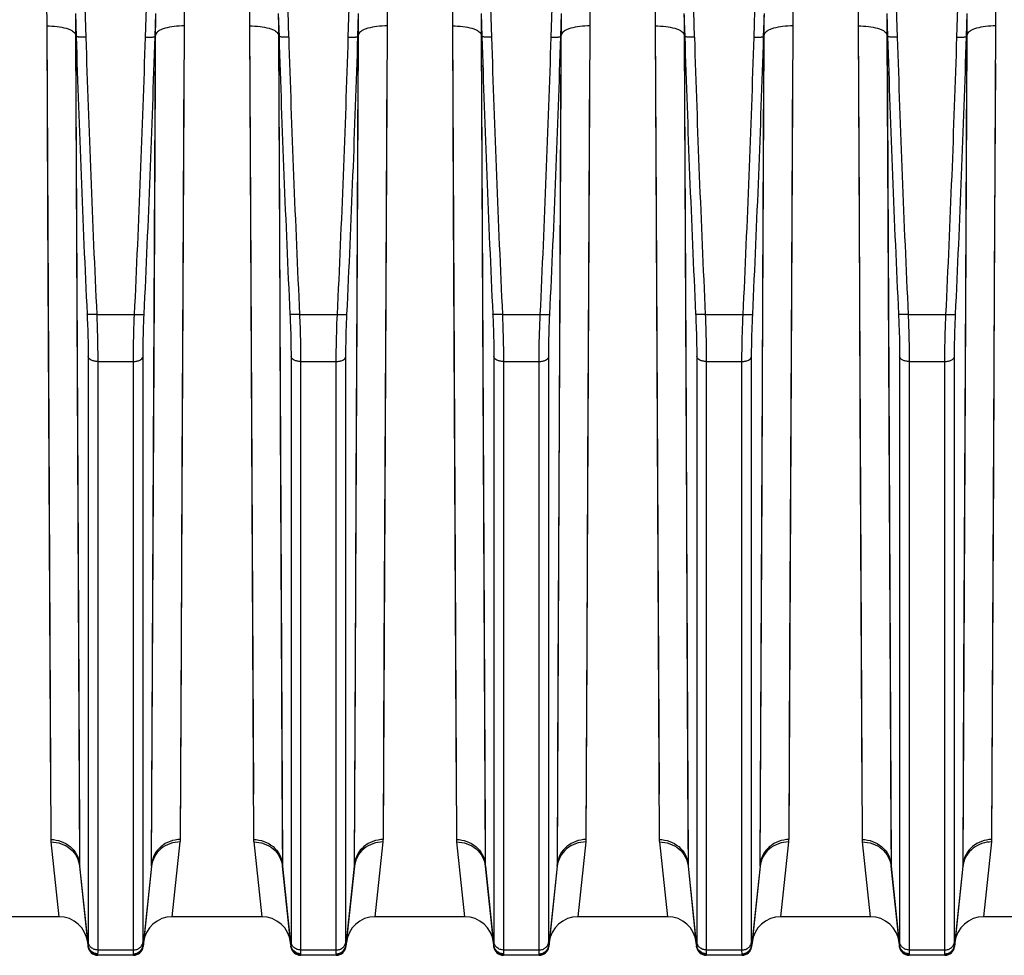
# Model space of a CAD drawing. Extents: x -1709 to 1181, y 8 to 1580.
# Tile 21 of 69: x -936 to -834, y 669 to 766. Entities that reach past the tile are written whole.
import ezdxf

# ---------------------------------------------------------------- set-up
doc = ezdxf.new("R2010")
doc.units = 0
doc.header["$LTSCALE"] = 65.395
doc.layers.get('0').update_dxf_attribs({"linetype": 'CONTINUOUS'})

msp = doc.modelspace()

# ---------------------------------------------------------------- linework, layer by layer
at = {"color": 9, "linetype": 'CONTINUOUS'}
for p, q in [((-929.4, 786.4), (-928.72, 764.26)), ((-922.54, 764.26), (-921.86, 786.4)), ((-908.4, 786.4), (-907.72, 764.26)), ((-901.54, 764.26), (-900.86, 786.4)), ((-887.4, 786.4), (-886.72, 764.26)), ((-880.54, 764.26), (-879.86, 786.4)), ((-866.4, 786.4), (-865.72, 764.26)), ((-859.54, 764.26), (-858.86, 786.4)), ((-845.4, 786.4), (-844.72, 764.26)), ((-838.54, 764.26), (-837.86, 786.4)), ((-932.76, 765.41), (-932.67, 746.65)), ((-932.76, 765.41), (-932.35, 681.15)), ((-929.78, 764.53), (-929.68, 745.4)), ((-921.51, 760.55), (-921.49, 764.53)), ((-918.91, 681.15), (-918.5, 765.41)), ((-911.76, 765.41), (-911.67, 746.65)), ((-911.76, 765.41), (-911.35, 681.15)), ((-908.78, 764.53), (-908.68, 745.4)), ((-900.51, 760.55), (-900.49, 764.53)), ((-897.91, 681.15), (-897.5, 765.41)), ((-890.76, 765.41), (-890.67, 746.65)), ((-890.76, 765.41), (-890.35, 681.15)), ((-887.78, 764.53), (-887.68, 745.4)), ((-879.51, 760.55), (-879.49, 764.53)), ((-876.91, 681.15), (-876.5, 765.41)), ((-869.76, 765.41), (-869.67, 746.65)), ((-869.76, 765.41), (-869.35, 681.15)), ((-866.78, 764.53), (-866.68, 745.4)), ((-858.51, 760.55), (-858.49, 764.53)), ((-855.91, 681.15), (-855.5, 765.41)), ((-848.76, 765.41), (-848.67, 746.65)), ((-848.76, 765.41), (-848.35, 681.15)), ((-845.78, 764.53), (-845.68, 745.4)), ((-837.51, 760.55), (-837.49, 764.53)), ((-834.91, 681.15), (-834.5, 765.41)), ((-929.77, 764.29), (-929.36, 678.6)), ((-921.9, 678.6), (-921.49, 764.29)), ((-908.77, 764.29), (-908.36, 678.6)), ((-900.9, 678.6), (-900.49, 764.29)), ((-887.77, 764.29), (-887.36, 678.6)), ((-879.9, 678.6), (-879.49, 764.29)), ((-866.77, 764.29), (-866.36, 678.6)), ((-858.9, 678.6), (-858.49, 764.29)), ((-845.77, 764.29), (-845.36, 678.6)), ((-837.9, 678.6), (-837.49, 764.29)), ((-918.63, 739.32), (-918.52, 761.51)), ((-897.63, 739.32), (-897.52, 761.51)), ((-876.63, 739.32), (-876.52, 761.51)), ((-855.63, 739.32), (-855.52, 761.51)), ((-834.63, 739.32), (-834.52, 761.51)), ((-921.62, 737.93), (-921.51, 760.55)), ((-900.62, 737.93), (-900.51, 760.55)), ((-879.62, 737.93), (-879.51, 760.55)), ((-858.62, 737.93), (-858.51, 760.55)), ((-837.62, 737.93), (-837.51, 760.55)), ((-932.67, 746.65), (-932.57, 726.1)), ((-911.67, 746.65), (-911.57, 726.1)), ((-890.67, 746.65), (-890.57, 726.1)), ((-869.67, 746.65), (-869.57, 726.1)), ((-848.67, 746.65), (-848.57, 726.1)), ((-929.68, 745.4), (-929.58, 724.45)), ((-908.68, 745.4), (-908.58, 724.45)), ((-887.68, 745.4), (-887.58, 724.45)), ((-866.68, 745.4), (-866.58, 724.45)), ((-845.68, 745.4), (-845.58, 724.45)), ((-918.73, 719.63), (-918.63, 739.32)), ((-897.73, 719.63), (-897.63, 739.32)), ((-876.73, 719.63), (-876.63, 739.32)), ((-855.73, 719.63), (-855.63, 739.32)), ((-834.73, 719.63), (-834.63, 739.32)), ((-921.71, 717.85), (-921.62, 737.93)), ((-900.71, 717.85), (-900.62, 737.93)), ((-879.71, 717.85), (-879.62, 737.93)), ((-858.71, 717.85), (-858.62, 737.93)), ((-837.71, 717.85), (-837.62, 737.93)), ((-927.59, 735.53), (-923.67, 735.53)), ((-906.59, 735.53), (-902.67, 735.53)), ((-885.59, 735.53), (-881.67, 735.53)), ((-864.59, 735.53), (-860.67, 735.53)), ((-843.59, 735.53), (-839.67, 735.53)), ((-928.47, 731.16), (-928.47, 670.57)), ((-922.79, 670.57), (-922.79, 731.16)), ((-907.47, 731.16), (-907.47, 670.57)), ((-901.79, 670.57), (-901.79, 731.16)), ((-886.47, 731.16), (-886.47, 670.57)), ((-880.79, 670.57), (-880.79, 731.16)), ((-865.47, 731.16), (-865.47, 670.57)), ((-859.79, 670.57), (-859.79, 731.16)), ((-844.47, 731.16), (-844.47, 670.57)), ((-838.79, 670.57), (-838.79, 731.16)), ((-927.48, 730.66), (-923.79, 730.66)), ((-927.48, 730.66), (-927.48, 669.71)), ((-923.79, 669.71), (-923.79, 730.66)), ((-906.48, 730.66), (-902.79, 730.66)), ((-906.48, 730.66), (-906.48, 669.71)), ((-902.79, 669.71), (-902.79, 730.66)), ((-885.48, 730.66), (-881.79, 730.66)), ((-885.48, 730.66), (-885.48, 669.71)), ((-881.79, 669.71), (-881.79, 730.66)), ((-864.48, 730.66), (-860.79, 730.66)), ((-864.48, 730.66), (-864.48, 669.71)), ((-860.79, 669.71), (-860.79, 730.66)), ((-843.48, 730.66), (-839.79, 730.66)), ((-843.48, 730.66), (-843.48, 669.71)), ((-839.79, 669.71), (-839.79, 730.66)), ((-932.57, 726.1), (-932.47, 705.56)), ((-911.57, 726.1), (-911.47, 705.56)), ((-890.57, 726.1), (-890.47, 705.56)), ((-869.57, 726.1), (-869.47, 705.56)), ((-848.57, 726.1), (-848.47, 705.56)), ((-929.58, 724.45), (-929.48, 703.5)), ((-908.58, 724.45), (-908.48, 703.5)), ((-887.58, 724.45), (-887.48, 703.5)), ((-866.58, 724.45), (-866.48, 703.5)), ((-845.58, 724.45), (-845.48, 703.5)), ((-918.82, 700.34), (-918.73, 719.63)), ((-897.82, 700.34), (-897.73, 719.63)), ((-876.82, 700.34), (-876.73, 719.63)), ((-855.82, 700.34), (-855.73, 719.63)), ((-834.82, 700.34), (-834.73, 719.63)), ((-921.81, 698.17), (-921.71, 717.85)), ((-900.81, 698.17), (-900.71, 717.85)), ((-879.81, 698.17), (-879.71, 717.85)), ((-858.81, 698.17), (-858.71, 717.85)), ((-837.81, 698.17), (-837.71, 717.85)), ((-932.47, 705.56), (-932.37, 685.85)), ((-911.47, 705.56), (-911.37, 685.85)), ((-890.47, 705.56), (-890.37, 685.85)), ((-869.47, 705.56), (-869.37, 685.85)), ((-848.47, 705.56), (-848.37, 685.85)), ((-918.91, 681.15), (-918.82, 700.34)), ((-897.91, 681.15), (-897.82, 700.34)), ((-876.91, 681.15), (-876.82, 700.34)), ((-855.91, 681.15), (-855.82, 700.34)), ((-834.91, 681.15), (-834.82, 700.34)), ((-921.9, 678.6), (-921.81, 698.17)), ((-900.9, 678.6), (-900.81, 698.17)), ((-879.9, 678.6), (-879.81, 698.17)), ((-858.9, 678.6), (-858.81, 698.17)), ((-837.9, 678.6), (-837.81, 698.17)), ((-932.33, 680.9), (-931.5, 673.16)), ((-919.76, 673.16), (-918.93, 680.9)), ((-911.33, 680.9), (-910.5, 673.16)), ((-898.76, 673.16), (-897.93, 680.9)), ((-890.33, 680.9), (-889.5, 673.16)), ((-877.76, 673.16), (-876.93, 680.9)), ((-869.33, 680.9), (-868.5, 673.16)), ((-856.76, 673.16), (-855.93, 680.9)), ((-848.33, 680.9), (-847.5, 673.16)), ((-835.76, 673.16), (-834.93, 680.9)), ((-929.34, 678.38), (-929.36, 678.6)), ((-928.48, 670.21), (-929.34, 678.38)), ((-921.92, 678.38), (-922.78, 670.21)), ((-921.9, 678.6), (-921.92, 678.38)), ((-908.34, 678.38), (-908.36, 678.6)), ((-907.48, 670.21), (-908.34, 678.38)), ((-900.92, 678.38), (-901.78, 670.21)), ((-900.9, 678.6), (-900.92, 678.38)), ((-887.34, 678.38), (-887.36, 678.6)), ((-886.48, 670.21), (-887.34, 678.38)), ((-879.92, 678.38), (-880.78, 670.21)), ((-879.9, 678.6), (-879.92, 678.38)), ((-866.34, 678.38), (-866.36, 678.6)), ((-865.48, 670.21), (-866.34, 678.38)), ((-858.92, 678.38), (-859.78, 670.21)), ((-858.9, 678.6), (-858.92, 678.38)), ((-845.34, 678.38), (-845.36, 678.6)), ((-844.48, 670.21), (-845.34, 678.38)), ((-837.92, 678.38), (-838.78, 670.21)), ((-837.9, 678.6), (-837.92, 678.38)), ((-923.79, 669.71), (-927.48, 669.71)), ((-902.79, 669.71), (-906.48, 669.71)), ((-881.79, 669.71), (-885.48, 669.71)), ((-860.79, 669.71), (-864.48, 669.71)), ((-839.79, 669.71), (-843.48, 669.71)), ((-927.49, 669.22), (-927.48, 669.16)), ((-923.78, 669.16), (-923.78, 669.22)), ((-906.49, 669.22), (-906.48, 669.16)), ((-902.78, 669.16), (-902.78, 669.22)), ((-885.49, 669.22), (-885.48, 669.16)), ((-881.78, 669.16), (-881.78, 669.22)), ((-864.49, 669.22), (-864.48, 669.16)), ((-860.78, 669.16), (-860.78, 669.22)), ((-843.49, 669.22), (-843.48, 669.16)), ((-839.78, 669.16), (-839.78, 669.22))]:
    msp.add_line(p, q, dxfattribs=at)
at = {"color": 2, "linetype": 'CONTINUOUS'}
for p, q in [((-929.79, 766.7), (-929.71, 764.29)), ((-921.55, 764.29), (-921.47, 766.7)), ((-908.79, 766.7), (-908.71, 764.29)), ((-900.55, 764.29), (-900.47, 766.7)), ((-887.79, 766.7), (-887.71, 764.29)), ((-879.55, 764.29), (-879.47, 766.7)), ((-866.79, 766.7), (-866.71, 764.29)), ((-858.55, 764.29), (-858.47, 766.7)), ((-845.79, 766.7), (-845.71, 764.29)), ((-837.55, 764.29), (-837.47, 766.7)), ((-929.78, 764.53), (-929.71, 764.29)), ((-921.49, 764.53), (-921.55, 764.29)), ((-908.78, 764.53), (-908.71, 764.29)), ((-900.49, 764.53), (-900.55, 764.29)), ((-887.78, 764.53), (-887.71, 764.29)), ((-879.49, 764.53), (-879.55, 764.29)), ((-866.78, 764.53), (-866.71, 764.29)), ((-858.49, 764.53), (-858.55, 764.29)), ((-845.78, 764.53), (-845.71, 764.29)), ((-837.49, 764.53), (-837.55, 764.29))]:
    msp.add_line(p, q, dxfattribs=at)
at = {"color": 6, "linetype": 'CONTINUOUS'}
for p, q in [((-929.35, 678.38), (-928.48, 670.06)), ((-921.91, 678.38), (-922.79, 670.06)), ((-908.35, 678.38), (-907.48, 670.06)), ((-900.91, 678.38), (-901.79, 670.06)), ((-887.35, 678.38), (-886.48, 670.06)), ((-879.91, 678.38), (-880.79, 670.06)), ((-866.35, 678.38), (-865.48, 670.06)), ((-858.91, 678.38), (-859.79, 670.06)), ((-845.35, 678.38), (-844.48, 670.06)), ((-837.91, 678.38), (-838.79, 670.06)), ((-931.5, 673.16), (-949.61, 673.16)), ((-910.5, 673.16), (-919.76, 673.16)), ((-889.5, 673.16), (-898.76, 673.16)), ((-868.5, 673.16), (-877.76, 673.16)), ((-847.5, 673.16), (-856.76, 673.16)), ((-826.5, 673.16), (-835.76, 673.16)), ((-923.78, 669.16), (-927.48, 669.16)), ((-902.78, 669.16), (-906.48, 669.16)), ((-881.78, 669.16), (-885.48, 669.16)), ((-860.78, 669.16), (-864.48, 669.16)), ((-839.78, 669.16), (-843.48, 669.16))]:
    msp.add_line(p, q, dxfattribs=at)
at = {"color": 9, "linetype": 'CONTINUOUS'}
for points in [[(-929.48, 703.5), (-929.38, 681.68), (-929.36, 678.6)], [(-908.48, 703.5), (-908.38, 681.68), (-908.36, 678.6)], [(-887.48, 703.5), (-887.38, 681.68), (-887.36, 678.6)], [(-866.48, 703.5), (-866.38, 681.68), (-866.36, 678.6)], [(-845.48, 703.5), (-845.38, 681.68), (-845.36, 678.6)]]:
    msp.add_lwpolyline(points, dxfattribs=at)
for centre, radius, start, end in [((837.75, 819.37), 1768.32, 181.78471, 182.71698), ((837.38, 819.32), 1766.95, 181.78583, 182.71831), ((-2688.64, 819.32), 1766.96, 357.28169, 358.21417), ((-2689.01, 819.37), 1768.32, 357.28302, 358.21529), ((858.75, 819.37), 1768.32, 181.78471, 182.71698), ((858.38, 819.32), 1766.95, 181.78583, 182.71831), ((-2667.64, 819.32), 1766.96, 357.28169, 358.21417), ((-2668.01, 819.37), 1768.32, 357.28302, 358.21529), ((879.75, 819.37), 1768.32, 181.78471, 182.71698), ((879.38, 819.32), 1766.95, 181.78583, 182.71831), ((-2646.64, 819.32), 1766.96, 357.28169, 358.21417), ((-2647.01, 819.37), 1768.32, 357.28302, 358.21529), ((900.75, 819.37), 1768.32, 181.78471, 182.71698), ((900.38, 819.32), 1766.95, 181.78583, 182.71831), ((-2625.64, 819.32), 1766.96, 357.28169, 358.21417), ((-2626.01, 819.37), 1768.32, 357.28302, 358.21529), ((921.75, 819.37), 1768.32, 181.78471, 182.71698), ((921.38, 819.32), 1766.95, 181.78583, 182.71831), ((-2604.64, 819.32), 1766.96, 357.28169, 358.21417), ((-2605.01, 819.37), 1768.32, 357.28302, 358.21529), ((-929.89, 681.16), 2.46, 180.2633, 186.1123), ((-921.38, 681.16), 2.46, 353.8877, 359.7367), ((-908.89, 681.16), 2.46, 180.2633, 186.1123), ((-900.38, 681.16), 2.46, 353.8877, 359.7367), ((-887.89, 681.16), 2.46, 180.2633, 186.1123), ((-879.38, 681.16), 2.46, 353.8877, 359.7367), ((-866.89, 681.16), 2.46, 180.2633, 186.1123), ((-858.38, 681.16), 2.46, 353.8877, 359.7367), ((-845.89, 681.16), 2.46, 180.2633, 186.1123), ((-927.09, 678.62), 2.27, 180.3001, 185.982), ((-924.17, 678.62), 2.27, 354.018, 359.6999), ((-906.09, 678.62), 2.27, 180.3001, 185.982), ((-903.17, 678.62), 2.27, 354.018, 359.6999), ((-885.09, 678.62), 2.27, 180.3001, 185.982), ((-882.17, 678.62), 2.27, 354.018, 359.6999), ((-864.09, 678.62), 2.27, 180.3001, 185.982), ((-861.17, 678.62), 2.27, 354.018, 359.6999), ((-843.09, 678.62), 2.27, 180.3001, 185.982), ((-881.79, 670.14), 1.01, 2.9819, 4.1564), ((-839.79, 670.14), 1.01, 2.9819, 4.1564)]:
    msp.add_arc(centre, radius, start, end, dxfattribs=at)
at = {"color": 2, "linetype": 'CONTINUOUS'}
for centre, radius, start, end in [((-837.38, 681.16), 2.46, 353.8877, 359.7367), ((-835.26, 678.1), 2.67, 169.0317, 173.9956), ((-840.17, 678.62), 2.27, 354.018, 359.6999), ((-923.75, 670.31), 0.97, 348.1576, 354.2677), ((-923.79, 670.14), 1.01, 2.9819, 4.1564), ((-906.52, 670.31), 0.97, 185.7323, 191.8424), ((-902.75, 670.31), 0.97, 348.1576, 354.2677), ((-902.79, 670.14), 1.01, 2.9819, 4.1564), ((-864.52, 670.31), 0.97, 185.7323, 191.8424), ((-860.75, 670.31), 0.97, 348.1576, 354.2677), ((-860.79, 670.14), 1.01, 2.9819, 4.1564), ((-923.77, 670.23), 1.01, 269.9343, 275.8993), ((-906.49, 670.23), 1.01, 264.1007, 270.0657), ((-902.77, 670.23), 1.01, 269.9343, 275.8993), ((-864.49, 670.23), 1.01, 264.1007, 270.0657), ((-860.77, 670.23), 1.01, 269.9343, 275.8993)]:
    msp.add_arc(centre, radius, start, end, dxfattribs=at)
at = {"color": 6, "linetype": 'CONTINUOUS'}
for centre, radius, start, end in [((-931.5, 670.16), 3, 6, 90), ((-919.76, 670.16), 3, 90, 174), ((-910.5, 670.16), 3, 6, 90), ((-898.76, 670.16), 3, 90, 174), ((-889.5, 670.16), 3, 6, 90), ((-877.76, 670.16), 3, 90, 174), ((-868.5, 670.16), 3, 6, 90), ((-856.76, 670.16), 3, 90, 174), ((-847.5, 670.16), 3, 6, 90), ((-835.76, 670.16), 3, 90, 174), ((-927.48, 670.16), 1, 186, 270), ((-923.78, 670.16), 1, 270, 354), ((-906.48, 670.16), 1, 186, 270), ((-902.78, 670.16), 1, 270, 354), ((-885.48, 670.16), 1, 186, 270), ((-881.78, 670.16), 1, 270, 354), ((-864.48, 670.16), 1, 186, 270), ((-860.78, 670.16), 1, 270, 354), ((-843.48, 670.16), 1, 186, 270), ((-839.78, 670.16), 1, 270, 354)]:
    msp.add_arc(centre, radius, start, end, dxfattribs=at)
at = {"color": 9, "linetype": 'CONTINUOUS'}
for points in [[(-932.77, 767.53), (-932.77, 766.83), (-932.76, 766.12), (-932.76, 765.41)], [(-918.5, 765.41), (-918.5, 766.12), (-918.49, 766.83), (-918.49, 767.53)], [(-911.77, 767.53), (-911.77, 766.83), (-911.76, 766.12), (-911.76, 765.41)], [(-897.5, 765.41), (-897.5, 766.12), (-897.49, 766.83), (-897.49, 767.53)], [(-890.77, 767.53), (-890.77, 766.83), (-890.76, 766.12), (-890.76, 765.41)], [(-876.5, 765.41), (-876.5, 766.12), (-876.49, 766.83), (-876.49, 767.53)], [(-869.77, 767.53), (-869.77, 766.83), (-869.76, 766.12), (-869.76, 765.41)], [(-855.5, 765.41), (-855.5, 766.12), (-855.49, 766.83), (-855.49, 767.53)], [(-848.77, 767.53), (-848.77, 766.83), (-848.76, 766.12), (-848.76, 765.41)], [(-834.5, 765.41), (-834.5, 766.12), (-834.49, 766.83), (-834.49, 767.53)]]:
    msp.add_open_spline(points, degree=3, dxfattribs=at)
at = {"color": 2, "linetype": 'CONTINUOUS'}
for points in [[(-929.79, 766.7), (-929.78, 765.97), (-929.78, 765.25), (-929.78, 764.53)], [(-921.49, 764.53), (-921.48, 765.25), (-921.48, 765.97), (-921.47, 766.7)], [(-908.79, 766.7), (-908.78, 765.97), (-908.78, 765.25), (-908.78, 764.53)], [(-900.49, 764.53), (-900.48, 765.25), (-900.48, 765.97), (-900.47, 766.7)], [(-887.79, 766.7), (-887.78, 765.97), (-887.78, 765.25), (-887.78, 764.53)], [(-879.49, 764.53), (-879.48, 765.25), (-879.48, 765.97), (-879.47, 766.7)], [(-866.79, 766.7), (-866.78, 765.97), (-866.78, 765.25), (-866.78, 764.53)], [(-858.49, 764.53), (-858.48, 765.25), (-858.48, 765.97), (-858.47, 766.7)], [(-845.79, 766.7), (-845.78, 765.97), (-845.78, 765.25), (-845.78, 764.53)], [(-837.49, 764.53), (-837.48, 765.25), (-837.48, 765.97), (-837.47, 766.7)]]:
    msp.add_open_spline(points, degree=3, dxfattribs=at)
at = {"color": 9, "linetype": 'CONTINUOUS'}
for points, knots in [([(-932.76, 765.41), (-932.4, 765.41), (-931.72, 765.37), (-930.92, 765.23), (-930.39, 765.04), (-930.04, 764.87), (-929.82, 764.67), (-929.78, 764.53)], [0, 0, 0, 0, 0.335254, 0.630898, 0.753679, 0.856112, 1, 1, 1, 1]), ([(-918.5, 765.41), (-918.86, 765.41), (-919.54, 765.37), (-920.34, 765.23), (-920.87, 765.04), (-921.22, 764.87), (-921.44, 764.67), (-921.49, 764.53)], [0, 0, 0, 0, 0.335254, 0.630898, 0.753679, 0.856112, 1, 1, 1, 1]), ([(-911.76, 765.41), (-911.4, 765.41), (-910.72, 765.37), (-909.92, 765.23), (-909.39, 765.04), (-909.04, 764.87), (-908.82, 764.67), (-908.78, 764.53)], [0, 0, 0, 0, 0.335254, 0.630898, 0.753679, 0.856112, 1, 1, 1, 1]), ([(-897.5, 765.41), (-897.86, 765.41), (-898.54, 765.37), (-899.34, 765.23), (-899.87, 765.04), (-900.22, 764.87), (-900.44, 764.67), (-900.49, 764.53)], [0, 0, 0, 0, 0.335254, 0.630898, 0.753679, 0.856112, 1, 1, 1, 1]), ([(-890.76, 765.41), (-890.4, 765.41), (-889.72, 765.37), (-888.92, 765.23), (-888.39, 765.04), (-888.04, 764.87), (-887.82, 764.67), (-887.78, 764.53)], [0, 0, 0, 0, 0.335254, 0.630898, 0.753679, 0.856112, 1, 1, 1, 1]), ([(-876.5, 765.41), (-876.86, 765.41), (-877.54, 765.37), (-878.34, 765.23), (-878.87, 765.04), (-879.22, 764.87), (-879.44, 764.67), (-879.49, 764.53)], [0, 0, 0, 0, 0.335254, 0.630898, 0.753679, 0.856112, 1, 1, 1, 1]), ([(-869.76, 765.41), (-869.4, 765.41), (-868.72, 765.37), (-867.92, 765.23), (-867.39, 765.04), (-867.04, 764.87), (-866.82, 764.67), (-866.78, 764.53)], [0, 0, 0, 0, 0.335254, 0.630898, 0.753679, 0.856112, 1, 1, 1, 1]), ([(-855.5, 765.41), (-855.86, 765.41), (-856.54, 765.37), (-857.34, 765.23), (-857.87, 765.04), (-858.22, 764.87), (-858.44, 764.67), (-858.49, 764.53)], [0, 0, 0, 0, 0.335254, 0.630898, 0.753679, 0.856112, 1, 1, 1, 1]), ([(-848.76, 765.41), (-848.4, 765.41), (-847.72, 765.37), (-846.92, 765.23), (-846.39, 765.04), (-846.04, 764.87), (-845.82, 764.67), (-845.78, 764.53)], [0, 0, 0, 0, 0.335254, 0.630898, 0.753679, 0.856112, 1, 1, 1, 1]), ([(-834.5, 765.41), (-834.86, 765.41), (-835.54, 765.37), (-836.34, 765.23), (-836.87, 765.04), (-837.22, 764.87), (-837.44, 764.67), (-837.49, 764.53)], [0, 0, 0, 0, 0.335254, 0.630898, 0.753679, 0.856112, 1, 1, 1, 1]), ([(-928.72, 764.26), (-928.84, 764.26), (-929.06, 764.25), (-929.33, 764.25), (-929.51, 764.26), (-929.6, 764.27), (-929.67, 764.28), (-929.7, 764.29), (-929.71, 764.29)], [0, 0, 0, 0, 0.361293, 0.673882, 0.798477, 0.896157, 0.963837, 1, 1, 1, 1]), ([(-922.54, 764.26), (-922.42, 764.26), (-922.2, 764.25), (-921.93, 764.25), (-921.76, 764.26), (-921.66, 764.27), (-921.59, 764.28), (-921.56, 764.29), (-921.55, 764.29)], [0, 0, 0, 0, 0.361293, 0.673882, 0.798477, 0.896157, 0.963837, 1, 1, 1, 1]), ([(-907.72, 764.26), (-907.84, 764.26), (-908.06, 764.25), (-908.33, 764.25), (-908.51, 764.26), (-908.6, 764.27), (-908.67, 764.28), (-908.7, 764.29), (-908.71, 764.29)], [0, 0, 0, 0, 0.361293, 0.673882, 0.798477, 0.896157, 0.963837, 1, 1, 1, 1]), ([(-901.54, 764.26), (-901.42, 764.26), (-901.2, 764.25), (-900.93, 764.25), (-900.76, 764.26), (-900.66, 764.27), (-900.59, 764.28), (-900.56, 764.29), (-900.55, 764.29)], [0, 0, 0, 0, 0.361293, 0.673882, 0.798477, 0.896157, 0.963837, 1, 1, 1, 1]), ([(-886.72, 764.26), (-886.84, 764.26), (-887.06, 764.25), (-887.33, 764.25), (-887.51, 764.26), (-887.6, 764.27), (-887.67, 764.28), (-887.7, 764.29), (-887.71, 764.29)], [0, 0, 0, 0, 0.361293, 0.673882, 0.798477, 0.896157, 0.963837, 1, 1, 1, 1]), ([(-880.54, 764.26), (-880.42, 764.26), (-880.2, 764.25), (-879.93, 764.25), (-879.76, 764.26), (-879.66, 764.27), (-879.59, 764.28), (-879.56, 764.29), (-879.55, 764.29)], [0, 0, 0, 0, 0.361293, 0.673882, 0.798477, 0.896157, 0.963837, 1, 1, 1, 1]), ([(-865.72, 764.26), (-865.84, 764.26), (-866.06, 764.25), (-866.33, 764.25), (-866.51, 764.26), (-866.6, 764.27), (-866.67, 764.28), (-866.7, 764.29), (-866.71, 764.29)], [0, 0, 0, 0, 0.361293, 0.673882, 0.798477, 0.896157, 0.963837, 1, 1, 1, 1]), ([(-859.54, 764.26), (-859.42, 764.26), (-859.2, 764.25), (-858.93, 764.25), (-858.76, 764.26), (-858.66, 764.27), (-858.59, 764.28), (-858.56, 764.29), (-858.55, 764.29)], [0, 0, 0, 0, 0.361293, 0.673882, 0.798477, 0.896157, 0.963837, 1, 1, 1, 1]), ([(-844.72, 764.26), (-844.84, 764.26), (-845.06, 764.25), (-845.33, 764.25), (-845.51, 764.26), (-845.6, 764.27), (-845.67, 764.28), (-845.7, 764.29), (-845.71, 764.29)], [0, 0, 0, 0, 0.361293, 0.673882, 0.798477, 0.896157, 0.963837, 1, 1, 1, 1]), ([(-838.54, 764.26), (-838.42, 764.26), (-838.2, 764.25), (-837.93, 764.25), (-837.76, 764.26), (-837.66, 764.27), (-837.59, 764.28), (-837.56, 764.29), (-837.55, 764.29)], [0, 0, 0, 0, 0.361293, 0.673882, 0.798477, 0.896157, 0.963837, 1, 1, 1, 1]), ([(-928.58, 735.54), (-928.57, 735.16), (-928.5, 733.69), (-928.47, 732.23), (-928.47, 731.16)], [0, 0, 0, 0, 0.264676, 1, 1, 1, 1]), ([(-927.59, 735.53), (-927.71, 735.52), (-927.88, 735.51), (-928.11, 735.51), (-928.26, 735.51), (-928.38, 735.51), (-928.47, 735.52), (-928.54, 735.53), (-928.57, 735.54), (-928.58, 735.54)], [0, 0, 0, 0, 0.362923, 0.528679, 0.676329, 0.800851, 0.898091, 0.964956, 1, 1, 1, 1]), ([(-927.59, 735.53), (-927.57, 735.1), (-927.51, 733.47), (-927.48, 731.85), (-927.48, 730.66)], [0, 0, 0, 0, 0.264673, 1, 1, 1, 1]), ([(-923.79, 730.66), (-923.79, 731.03), (-923.78, 732.65), (-923.73, 734.28), (-923.67, 735.53)], [0, 0, 0, 0, 0.231073, 1, 1, 1, 1]), ([(-923.67, 735.53), (-923.55, 735.52), (-923.38, 735.51), (-923.15, 735.51), (-923.01, 735.51), (-922.88, 735.51), (-922.79, 735.52), (-922.72, 735.53), (-922.69, 735.54), (-922.68, 735.54)], [0, 0, 0, 0, 0.362923, 0.528679, 0.676329, 0.800851, 0.898091, 0.964956, 1, 1, 1, 1]), ([(-922.79, 731.16), (-922.79, 731.49), (-922.78, 732.96), (-922.73, 734.42), (-922.68, 735.54)], [0, 0, 0, 0, 0.231077, 1, 1, 1, 1]), ([(-907.58, 735.54), (-907.57, 735.16), (-907.5, 733.69), (-907.47, 732.23), (-907.47, 731.16)], [0, 0, 0, 0, 0.264676, 1, 1, 1, 1]), ([(-906.59, 735.53), (-906.71, 735.52), (-906.88, 735.51), (-907.11, 735.51), (-907.26, 735.51), (-907.38, 735.51), (-907.47, 735.52), (-907.54, 735.53), (-907.57, 735.54), (-907.58, 735.54)], [0, 0, 0, 0, 0.362923, 0.528679, 0.676329, 0.800851, 0.898091, 0.964956, 1, 1, 1, 1]), ([(-906.59, 735.53), (-906.57, 735.1), (-906.51, 733.47), (-906.48, 731.85), (-906.48, 730.66)], [0, 0, 0, 0, 0.264673, 1, 1, 1, 1]), ([(-902.79, 730.66), (-902.79, 731.03), (-902.78, 732.65), (-902.73, 734.28), (-902.67, 735.53)], [0, 0, 0, 0, 0.231073, 1, 1, 1, 1]), ([(-902.67, 735.53), (-902.55, 735.52), (-902.38, 735.51), (-902.15, 735.51), (-902.01, 735.51), (-901.88, 735.51), (-901.79, 735.52), (-901.72, 735.53), (-901.69, 735.54), (-901.68, 735.54)], [0, 0, 0, 0, 0.362923, 0.528679, 0.676329, 0.800851, 0.898091, 0.964956, 1, 1, 1, 1]), ([(-901.79, 731.16), (-901.79, 731.49), (-901.78, 732.96), (-901.73, 734.42), (-901.68, 735.54)], [0, 0, 0, 0, 0.231077, 1, 1, 1, 1]), ([(-886.58, 735.54), (-886.57, 735.16), (-886.5, 733.69), (-886.47, 732.23), (-886.47, 731.16)], [0, 0, 0, 0, 0.264676, 1, 1, 1, 1]), ([(-885.59, 735.53), (-885.71, 735.52), (-885.88, 735.51), (-886.11, 735.51), (-886.26, 735.51), (-886.38, 735.51), (-886.47, 735.52), (-886.54, 735.53), (-886.57, 735.54), (-886.58, 735.54)], [0, 0, 0, 0, 0.362923, 0.528679, 0.676329, 0.800851, 0.898091, 0.964956, 1, 1, 1, 1]), ([(-885.59, 735.53), (-885.57, 735.1), (-885.51, 733.47), (-885.48, 731.85), (-885.48, 730.66)], [0, 0, 0, 0, 0.264673, 1, 1, 1, 1]), ([(-881.79, 730.66), (-881.79, 731.03), (-881.78, 732.65), (-881.73, 734.28), (-881.67, 735.53)], [0, 0, 0, 0, 0.231073, 1, 1, 1, 1]), ([(-881.67, 735.53), (-881.55, 735.52), (-881.38, 735.51), (-881.15, 735.51), (-881.01, 735.51), (-880.88, 735.51), (-880.79, 735.52), (-880.72, 735.53), (-880.69, 735.54), (-880.68, 735.54)], [0, 0, 0, 0, 0.362923, 0.528679, 0.676329, 0.800851, 0.898091, 0.964956, 1, 1, 1, 1]), ([(-880.79, 731.16), (-880.79, 731.49), (-880.78, 732.96), (-880.73, 734.42), (-880.68, 735.54)], [0, 0, 0, 0, 0.231077, 1, 1, 1, 1]), ([(-865.58, 735.54), (-865.57, 735.16), (-865.5, 733.69), (-865.47, 732.23), (-865.47, 731.16)], [0, 0, 0, 0, 0.264676, 1, 1, 1, 1]), ([(-864.59, 735.53), (-864.71, 735.52), (-864.88, 735.51), (-865.11, 735.51), (-865.26, 735.51), (-865.38, 735.51), (-865.47, 735.52), (-865.54, 735.53), (-865.57, 735.54), (-865.58, 735.54)], [0, 0, 0, 0, 0.362923, 0.528679, 0.676329, 0.800851, 0.898091, 0.964956, 1, 1, 1, 1]), ([(-864.59, 735.53), (-864.57, 735.1), (-864.51, 733.47), (-864.48, 731.85), (-864.48, 730.66)], [0, 0, 0, 0, 0.264673, 1, 1, 1, 1]), ([(-860.79, 730.66), (-860.79, 731.03), (-860.78, 732.65), (-860.73, 734.28), (-860.67, 735.53)], [0, 0, 0, 0, 0.231073, 1, 1, 1, 1]), ([(-860.67, 735.53), (-860.55, 735.52), (-860.38, 735.51), (-860.15, 735.51), (-860.01, 735.51), (-859.88, 735.51), (-859.79, 735.52), (-859.72, 735.53), (-859.69, 735.54), (-859.68, 735.54)], [0, 0, 0, 0, 0.362923, 0.528679, 0.676329, 0.800851, 0.898091, 0.964956, 1, 1, 1, 1]), ([(-859.79, 731.16), (-859.79, 731.49), (-859.78, 732.96), (-859.73, 734.42), (-859.68, 735.54)], [0, 0, 0, 0, 0.231077, 1, 1, 1, 1]), ([(-844.58, 735.54), (-844.57, 735.16), (-844.5, 733.69), (-844.47, 732.23), (-844.47, 731.16)], [0, 0, 0, 0, 0.264676, 1, 1, 1, 1]), ([(-843.59, 735.53), (-843.71, 735.52), (-843.88, 735.51), (-844.11, 735.51), (-844.26, 735.51), (-844.38, 735.51), (-844.47, 735.52), (-844.54, 735.53), (-844.57, 735.54), (-844.58, 735.54)], [0, 0, 0, 0, 0.362923, 0.528679, 0.676329, 0.800851, 0.898091, 0.964956, 1, 1, 1, 1]), ([(-843.59, 735.53), (-843.57, 735.1), (-843.51, 733.47), (-843.48, 731.85), (-843.48, 730.66)], [0, 0, 0, 0, 0.264673, 1, 1, 1, 1]), ([(-839.79, 730.66), (-839.79, 731.03), (-839.78, 732.65), (-839.73, 734.28), (-839.67, 735.53)], [0, 0, 0, 0, 0.231073, 1, 1, 1, 1]), ([(-839.67, 735.53), (-839.55, 735.52), (-839.38, 735.51), (-839.15, 735.51), (-839.01, 735.51), (-838.88, 735.51), (-838.79, 735.52), (-838.72, 735.53), (-838.69, 735.54), (-838.68, 735.54)], [0, 0, 0, 0, 0.362923, 0.528679, 0.676329, 0.800851, 0.898091, 0.964956, 1, 1, 1, 1]), ([(-838.79, 731.16), (-838.79, 731.49), (-838.78, 732.96), (-838.73, 734.42), (-838.68, 735.54)], [0, 0, 0, 0, 0.231077, 1, 1, 1, 1]), ([(-927.48, 730.66), (-927.6, 730.66), (-927.83, 730.68), (-928.2, 730.79), (-928.44, 731), (-928.47, 731.16)], [0, 0, 0, 0, 0.308154, 0.588801, 1, 1, 1, 1]), ([(-923.79, 730.66), (-923.67, 730.66), (-923.43, 730.68), (-923.07, 730.79), (-922.82, 731), (-922.79, 731.16)], [0, 0, 0, 0, 0.308154, 0.588801, 1, 1, 1, 1]), ([(-906.48, 730.66), (-906.6, 730.66), (-906.83, 730.68), (-907.2, 730.79), (-907.44, 731), (-907.47, 731.16)], [0, 0, 0, 0, 0.308154, 0.588801, 1, 1, 1, 1]), ([(-902.79, 730.66), (-902.67, 730.66), (-902.43, 730.68), (-902.07, 730.79), (-901.82, 731), (-901.79, 731.16)], [0, 0, 0, 0, 0.308154, 0.588801, 1, 1, 1, 1]), ([(-885.48, 730.66), (-885.6, 730.66), (-885.83, 730.68), (-886.2, 730.79), (-886.44, 731), (-886.47, 731.16)], [0, 0, 0, 0, 0.308154, 0.588801, 1, 1, 1, 1]), ([(-881.79, 730.66), (-881.67, 730.66), (-881.43, 730.68), (-881.07, 730.79), (-880.82, 731), (-880.79, 731.16)], [0, 0, 0, 0, 0.308154, 0.588801, 1, 1, 1, 1]), ([(-864.48, 730.66), (-864.6, 730.66), (-864.83, 730.68), (-865.2, 730.79), (-865.44, 731), (-865.47, 731.16)], [0, 0, 0, 0, 0.308154, 0.588801, 1, 1, 1, 1]), ([(-860.79, 730.66), (-860.67, 730.66), (-860.43, 730.68), (-860.07, 730.79), (-859.82, 731), (-859.79, 731.16)], [0, 0, 0, 0, 0.308154, 0.588801, 1, 1, 1, 1]), ([(-843.48, 730.66), (-843.6, 730.66), (-843.83, 730.68), (-844.2, 730.79), (-844.44, 731), (-844.47, 731.16)], [0, 0, 0, 0, 0.308154, 0.588801, 1, 1, 1, 1]), ([(-839.79, 730.66), (-839.67, 730.66), (-839.43, 730.68), (-839.07, 730.79), (-838.82, 731), (-838.79, 731.16)], [0, 0, 0, 0, 0.308154, 0.588801, 1, 1, 1, 1]), ([(-932.35, 681.15), (-931.98, 681.15), (-931.25, 681.02), (-930.3, 680.47), (-929.61, 679.64), (-929.4, 678.95), (-929.36, 678.6)], [0, 0, 0, 0, 0.256405, 0.509261, 0.756804, 1, 1, 1, 1]), ([(-932.33, 680.9), (-931.97, 680.9), (-931.24, 680.78), (-930.28, 680.24), (-929.6, 679.41), (-929.39, 678.72), (-929.35, 678.38)], [0, 0, 0, 0, 0.256633, 0.509114, 0.756357, 1, 1, 1, 1]), ([(-918.93, 680.9), (-919.29, 680.9), (-920.02, 680.78), (-920.98, 680.24), (-921.66, 679.41), (-921.88, 678.72), (-921.91, 678.38)], [0, 0, 0, 0, 0.256633, 0.509114, 0.756357, 1, 1, 1, 1]), ([(-918.91, 681.15), (-919.28, 681.15), (-920.01, 681.02), (-920.96, 680.47), (-921.65, 679.64), (-921.86, 678.95), (-921.9, 678.6)], [0, 0, 0, 0, 0.256405, 0.509261, 0.756804, 1, 1, 1, 1]), ([(-911.35, 681.15), (-910.98, 681.15), (-910.25, 681.02), (-909.3, 680.47), (-908.61, 679.64), (-908.4, 678.95), (-908.36, 678.6)], [0, 0, 0, 0, 0.256405, 0.509261, 0.756804, 1, 1, 1, 1]), ([(-911.33, 680.9), (-910.97, 680.9), (-910.24, 680.78), (-909.28, 680.24), (-908.6, 679.41), (-908.39, 678.72), (-908.35, 678.38)], [0, 0, 0, 0, 0.256633, 0.509114, 0.756357, 1, 1, 1, 1]), ([(-897.93, 680.9), (-898.29, 680.9), (-899.02, 680.78), (-899.98, 680.24), (-900.66, 679.41), (-900.88, 678.72), (-900.91, 678.38)], [0, 0, 0, 0, 0.256633, 0.509114, 0.756357, 1, 1, 1, 1]), ([(-897.91, 681.15), (-898.28, 681.15), (-899.01, 681.02), (-899.96, 680.47), (-900.65, 679.64), (-900.86, 678.95), (-900.9, 678.6)], [0, 0, 0, 0, 0.256405, 0.509261, 0.756804, 1, 1, 1, 1]), ([(-890.35, 681.15), (-889.98, 681.15), (-889.25, 681.02), (-888.3, 680.47), (-887.61, 679.64), (-887.4, 678.95), (-887.36, 678.6)], [0, 0, 0, 0, 0.256405, 0.509261, 0.756804, 1, 1, 1, 1]), ([(-890.33, 680.9), (-889.97, 680.9), (-889.24, 680.78), (-888.28, 680.24), (-887.6, 679.41), (-887.39, 678.72), (-887.35, 678.38)], [0, 0, 0, 0, 0.256633, 0.509114, 0.756357, 1, 1, 1, 1]), ([(-876.93, 680.9), (-877.29, 680.9), (-878.02, 680.78), (-878.98, 680.24), (-879.66, 679.41), (-879.88, 678.72), (-879.91, 678.38)], [0, 0, 0, 0, 0.256633, 0.509114, 0.756357, 1, 1, 1, 1]), ([(-876.91, 681.15), (-877.28, 681.15), (-878.01, 681.02), (-878.96, 680.47), (-879.65, 679.64), (-879.86, 678.95), (-879.9, 678.6)], [0, 0, 0, 0, 0.256405, 0.509261, 0.756804, 1, 1, 1, 1]), ([(-869.35, 681.15), (-868.98, 681.15), (-868.25, 681.02), (-867.3, 680.47), (-866.61, 679.64), (-866.4, 678.95), (-866.36, 678.6)], [0, 0, 0, 0, 0.256405, 0.509261, 0.756804, 1, 1, 1, 1]), ([(-869.33, 680.9), (-868.97, 680.9), (-868.24, 680.78), (-867.28, 680.24), (-866.6, 679.41), (-866.39, 678.72), (-866.35, 678.38)], [0, 0, 0, 0, 0.256633, 0.509114, 0.756357, 1, 1, 1, 1]), ([(-855.93, 680.9), (-856.29, 680.9), (-857.02, 680.78), (-857.98, 680.24), (-858.66, 679.41), (-858.88, 678.72), (-858.91, 678.38)], [0, 0, 0, 0, 0.256633, 0.509114, 0.756357, 1, 1, 1, 1]), ([(-855.91, 681.15), (-856.28, 681.15), (-857.01, 681.02), (-857.96, 680.47), (-858.65, 679.64), (-858.86, 678.95), (-858.9, 678.6)], [0, 0, 0, 0, 0.256405, 0.509261, 0.756804, 1, 1, 1, 1]), ([(-848.35, 681.15), (-847.98, 681.15), (-847.25, 681.02), (-846.3, 680.47), (-845.61, 679.64), (-845.4, 678.95), (-845.36, 678.6)], [0, 0, 0, 0, 0.256405, 0.509261, 0.756804, 1, 1, 1, 1]), ([(-848.33, 680.9), (-847.97, 680.9), (-847.24, 680.78), (-846.28, 680.24), (-845.6, 679.41), (-845.39, 678.72), (-845.35, 678.38)], [0, 0, 0, 0, 0.256633, 0.509114, 0.756357, 1, 1, 1, 1]), ([(-928.47, 670.57), (-928.47, 670.53), (-928.47, 670.41), (-928.47, 670.3), (-928.48, 670.21)], [0, 0, 0, 0, 0.303806, 1, 1, 1, 1]), ([(-928.48, 670.21), (-928.48, 670.2), (-928.48, 670.17), (-928.48, 670.13), (-928.48, 670.11)], [0, 0, 0, 0, 0.291453, 1, 1, 1, 1]), ([(-927.49, 669.32), (-927.61, 669.33), (-927.85, 669.37), (-928.17, 669.56), (-928.4, 669.86), (-928.47, 670.09), (-928.48, 670.21)], [0, 0, 0, 0, 0.251684, 0.502535, 0.751931, 1, 1, 1, 1]), ([(-927.49, 669.22), (-927.61, 669.22), (-927.85, 669.26), (-928.17, 669.46), (-928.4, 669.75), (-928.47, 669.99), (-928.48, 670.11)], [0, 0, 0, 0, 0.250707, 0.500957, 0.750658, 1, 1, 1, 1]), ([(-927.48, 669.71), (-927.6, 669.71), (-927.84, 669.76), (-928.16, 669.94), (-928.39, 670.22), (-928.46, 670.45), (-928.47, 670.57)], [0, 0, 0, 0, 0.256118, 0.508855, 0.756513, 1, 1, 1, 1]), ([(-927.48, 669.71), (-927.48, 669.67), (-927.48, 669.55), (-927.48, 669.42), (-927.49, 669.32)], [0, 0, 0, 0, 0.303874, 1, 1, 1, 1]), ([(-923.79, 669.71), (-923.66, 669.71), (-923.42, 669.76), (-923.1, 669.94), (-922.87, 670.22), (-922.8, 670.45), (-922.79, 670.57)], [0, 0, 0, 0, 0.256118, 0.508855, 0.756513, 1, 1, 1, 1]), ([(-923.78, 669.32), (-923.78, 669.35), (-923.79, 669.48), (-923.79, 669.61), (-923.79, 669.71)], [0, 0, 0, 0, 0.195855, 1, 1, 1, 1]), ([(-922.78, 670.21), (-922.78, 670.24), (-922.79, 670.35), (-922.79, 670.47), (-922.79, 670.57)], [0, 0, 0, 0, 0.195948, 1, 1, 1, 1]), ([(-907.47, 670.57), (-907.47, 670.53), (-907.47, 670.41), (-907.47, 670.3), (-907.48, 670.21)], [0, 0, 0, 0, 0.303806, 1, 1, 1, 1]), ([(-906.48, 669.71), (-906.6, 669.71), (-906.84, 669.76), (-907.16, 669.94), (-907.39, 670.22), (-907.46, 670.45), (-907.47, 670.57)], [0, 0, 0, 0, 0.256118, 0.508855, 0.756513, 1, 1, 1, 1]), ([(-906.48, 669.71), (-906.48, 669.67), (-906.48, 669.55), (-906.48, 669.42), (-906.49, 669.32)], [0, 0, 0, 0, 0.303874, 1, 1, 1, 1]), ([(-902.79, 669.71), (-902.66, 669.71), (-902.42, 669.76), (-902.1, 669.94), (-901.87, 670.22), (-901.8, 670.45), (-901.79, 670.57)], [0, 0, 0, 0, 0.256118, 0.508855, 0.756513, 1, 1, 1, 1]), ([(-902.78, 669.32), (-902.78, 669.35), (-902.79, 669.48), (-902.79, 669.61), (-902.79, 669.71)], [0, 0, 0, 0, 0.195855, 1, 1, 1, 1]), ([(-901.78, 670.21), (-901.78, 670.24), (-901.79, 670.35), (-901.79, 670.47), (-901.79, 670.57)], [0, 0, 0, 0, 0.195948, 1, 1, 1, 1]), ([(-886.47, 670.57), (-886.47, 670.53), (-886.47, 670.41), (-886.47, 670.3), (-886.48, 670.21)], [0, 0, 0, 0, 0.303806, 1, 1, 1, 1]), ([(-886.48, 670.21), (-886.48, 670.2), (-886.48, 670.17), (-886.48, 670.13), (-886.48, 670.11)], [0, 0, 0, 0, 0.291453, 1, 1, 1, 1]), ([(-885.49, 669.32), (-885.61, 669.33), (-885.85, 669.37), (-886.17, 669.56), (-886.4, 669.86), (-886.47, 670.09), (-886.48, 670.21)], [0, 0, 0, 0, 0.251684, 0.502535, 0.751931, 1, 1, 1, 1]), ([(-885.49, 669.22), (-885.61, 669.22), (-885.85, 669.26), (-886.17, 669.46), (-886.4, 669.75), (-886.47, 669.99), (-886.48, 670.11)], [0, 0, 0, 0, 0.250707, 0.500957, 0.750658, 1, 1, 1, 1]), ([(-885.48, 669.71), (-885.6, 669.71), (-885.84, 669.76), (-886.16, 669.94), (-886.39, 670.22), (-886.46, 670.45), (-886.47, 670.57)], [0, 0, 0, 0, 0.256118, 0.508855, 0.756513, 1, 1, 1, 1]), ([(-885.48, 669.71), (-885.48, 669.67), (-885.48, 669.55), (-885.48, 669.42), (-885.49, 669.32)], [0, 0, 0, 0, 0.303874, 1, 1, 1, 1]), ([(-881.79, 669.71), (-881.66, 669.71), (-881.42, 669.76), (-881.1, 669.94), (-880.87, 670.22), (-880.8, 670.45), (-880.79, 670.57)], [0, 0, 0, 0, 0.256118, 0.508855, 0.756513, 1, 1, 1, 1]), ([(-881.78, 669.32), (-881.78, 669.35), (-881.79, 669.48), (-881.79, 669.61), (-881.79, 669.71)], [0, 0, 0, 0, 0.195855, 1, 1, 1, 1]), ([(-881.78, 669.32), (-881.65, 669.33), (-881.41, 669.37), (-881.09, 669.56), (-880.86, 669.86), (-880.79, 670.09), (-880.78, 670.21)], [0, 0, 0, 0, 0.251684, 0.502535, 0.751931, 1, 1, 1, 1]), ([(-881.78, 669.22), (-881.65, 669.22), (-881.41, 669.26), (-881.09, 669.46), (-880.86, 669.75), (-880.79, 669.99), (-880.78, 670.11)], [0, 0, 0, 0, 0.250707, 0.500957, 0.750658, 1, 1, 1, 1]), ([(-880.78, 670.21), (-880.78, 670.24), (-880.79, 670.35), (-880.79, 670.47), (-880.79, 670.57)], [0, 0, 0, 0, 0.195948, 1, 1, 1, 1]), ([(-880.78, 670.11), (-880.78, 670.12), (-880.78, 670.14), (-880.78, 670.17), (-880.78, 670.19)], [0, 0, 0, 0, 0.214781, 1, 1, 1, 1]), ([(-865.47, 670.57), (-865.47, 670.53), (-865.47, 670.41), (-865.47, 670.3), (-865.48, 670.21)], [0, 0, 0, 0, 0.303806, 1, 1, 1, 1]), ([(-864.48, 669.71), (-864.6, 669.71), (-864.84, 669.76), (-865.16, 669.94), (-865.39, 670.22), (-865.46, 670.45), (-865.47, 670.57)], [0, 0, 0, 0, 0.256118, 0.508855, 0.756513, 1, 1, 1, 1]), ([(-864.48, 669.71), (-864.48, 669.67), (-864.48, 669.55), (-864.48, 669.42), (-864.49, 669.32)], [0, 0, 0, 0, 0.303874, 1, 1, 1, 1]), ([(-860.79, 669.71), (-860.66, 669.71), (-860.42, 669.76), (-860.1, 669.94), (-859.87, 670.22), (-859.8, 670.45), (-859.79, 670.57)], [0, 0, 0, 0, 0.256118, 0.508855, 0.756513, 1, 1, 1, 1]), ([(-860.78, 669.32), (-860.78, 669.35), (-860.79, 669.48), (-860.79, 669.61), (-860.79, 669.71)], [0, 0, 0, 0, 0.195855, 1, 1, 1, 1]), ([(-859.78, 670.21), (-859.78, 670.24), (-859.79, 670.35), (-859.79, 670.47), (-859.79, 670.57)], [0, 0, 0, 0, 0.195948, 1, 1, 1, 1]), ([(-844.47, 670.57), (-844.47, 670.53), (-844.47, 670.41), (-844.47, 670.3), (-844.48, 670.21)], [0, 0, 0, 0, 0.303806, 1, 1, 1, 1]), ([(-844.48, 670.21), (-844.48, 670.2), (-844.48, 670.17), (-844.48, 670.13), (-844.48, 670.11)], [0, 0, 0, 0, 0.291453, 1, 1, 1, 1]), ([(-843.49, 669.32), (-843.61, 669.33), (-843.85, 669.37), (-844.17, 669.56), (-844.4, 669.86), (-844.47, 670.09), (-844.48, 670.21)], [0, 0, 0, 0, 0.251684, 0.502535, 0.751931, 1, 1, 1, 1]), ([(-843.49, 669.22), (-843.61, 669.22), (-843.85, 669.26), (-844.17, 669.46), (-844.4, 669.75), (-844.47, 669.99), (-844.48, 670.11)], [0, 0, 0, 0, 0.250707, 0.500957, 0.750658, 1, 1, 1, 1]), ([(-843.48, 669.71), (-843.6, 669.71), (-843.84, 669.76), (-844.16, 669.94), (-844.39, 670.22), (-844.46, 670.45), (-844.47, 670.57)], [0, 0, 0, 0, 0.256118, 0.508855, 0.756513, 1, 1, 1, 1]), ([(-843.48, 669.71), (-843.48, 669.67), (-843.48, 669.55), (-843.48, 669.42), (-843.49, 669.32)], [0, 0, 0, 0, 0.303874, 1, 1, 1, 1]), ([(-839.79, 669.71), (-839.66, 669.71), (-839.42, 669.76), (-839.1, 669.94), (-838.87, 670.22), (-838.8, 670.45), (-838.79, 670.57)], [0, 0, 0, 0, 0.256118, 0.508855, 0.756513, 1, 1, 1, 1]), ([(-839.78, 669.32), (-839.78, 669.35), (-839.79, 669.48), (-839.79, 669.61), (-839.79, 669.71)], [0, 0, 0, 0, 0.195855, 1, 1, 1, 1]), ([(-839.78, 669.32), (-839.65, 669.33), (-839.41, 669.37), (-839.09, 669.56), (-838.86, 669.86), (-838.79, 670.09), (-838.78, 670.21)], [0, 0, 0, 0, 0.251684, 0.502535, 0.751931, 1, 1, 1, 1]), ([(-839.78, 669.22), (-839.65, 669.22), (-839.41, 669.26), (-839.09, 669.46), (-838.86, 669.75), (-838.79, 669.99), (-838.78, 670.11)], [0, 0, 0, 0, 0.250707, 0.500957, 0.750658, 1, 1, 1, 1]), ([(-838.78, 670.21), (-838.78, 670.24), (-838.79, 670.35), (-838.79, 670.47), (-838.79, 670.57)], [0, 0, 0, 0, 0.195948, 1, 1, 1, 1]), ([(-838.78, 670.11), (-838.78, 670.12), (-838.78, 670.14), (-838.78, 670.17), (-838.78, 670.19)], [0, 0, 0, 0, 0.214781, 1, 1, 1, 1]), ([(-927.49, 669.32), (-927.49, 669.31), (-927.49, 669.28), (-927.49, 669.24), (-927.49, 669.22)], [0, 0, 0, 0, 0.296015, 1, 1, 1, 1]), ([(-885.49, 669.32), (-885.49, 669.31), (-885.49, 669.28), (-885.49, 669.24), (-885.49, 669.22)], [0, 0, 0, 0, 0.296015, 1, 1, 1, 1]), ([(-881.78, 669.22), (-881.78, 669.23), (-881.77, 669.26), (-881.77, 669.3), (-881.78, 669.32)], [0, 0, 0, 0, 0.204492, 1, 1, 1, 1]), ([(-843.49, 669.32), (-843.49, 669.31), (-843.49, 669.28), (-843.49, 669.24), (-843.49, 669.22)], [0, 0, 0, 0, 0.296015, 1, 1, 1, 1]), ([(-839.78, 669.22), (-839.78, 669.23), (-839.77, 669.26), (-839.77, 669.3), (-839.78, 669.32)], [0, 0, 0, 0, 0.204492, 1, 1, 1, 1])]:
    msp.add_open_spline(points, degree=3, knots=knots, dxfattribs=at)
at = {"color": 2, "linetype": 'CONTINUOUS'}
for points, knots in [([(-834.91, 681.15), (-835.28, 681.15), (-836.01, 681.02), (-836.96, 680.47), (-837.65, 679.64), (-837.86, 678.95), (-837.9, 678.6)], [0, 0, 0, 0, 0.256405, 0.509261, 0.756804, 1, 1, 1, 1]), ([(-834.93, 680.9), (-835.27, 680.9), (-835.96, 680.8), (-836.88, 680.31), (-837.57, 679.56), (-837.82, 678.93), (-837.88, 678.61)], [0, 0, 0, 0, 0.256283, 0.508767, 0.756288, 1, 1, 1, 1]), ([(-923.78, 669.32), (-923.55, 669.33), (-923.1, 669.48), (-922.84, 669.9), (-922.8, 670.11)], [0, 0, 0, 0, 0.502448, 1, 1, 1, 1]), ([(-923.67, 669.23), (-923.45, 669.25), (-923.01, 669.45), (-922.8, 669.89), (-922.78, 670.11)], [0, 0, 0, 0, 0.500968, 1, 1, 1, 1]), ([(-922.78, 670.11), (-922.78, 670.12), (-922.78, 670.14), (-922.78, 670.17), (-922.78, 670.19)], [0, 0, 0, 0, 0.214781, 1, 1, 1, 1]), ([(-907.48, 670.21), (-907.48, 670.2), (-907.48, 670.17), (-907.48, 670.13), (-907.48, 670.11)], [0, 0, 0, 0, 0.291453, 1, 1, 1, 1]), ([(-906.59, 669.23), (-906.81, 669.25), (-907.25, 669.45), (-907.46, 669.89), (-907.48, 670.11)], [0, 0, 0, 0, 0.500968, 1, 1, 1, 1]), ([(-906.49, 669.32), (-906.71, 669.33), (-907.17, 669.48), (-907.42, 669.9), (-907.47, 670.11)], [0, 0, 0, 0, 0.502448, 1, 1, 1, 1]), ([(-902.78, 669.32), (-902.55, 669.33), (-902.1, 669.48), (-901.84, 669.9), (-901.8, 670.11)], [0, 0, 0, 0, 0.502448, 1, 1, 1, 1]), ([(-902.67, 669.23), (-902.45, 669.25), (-902.01, 669.45), (-901.8, 669.89), (-901.78, 670.11)], [0, 0, 0, 0, 0.500968, 1, 1, 1, 1]), ([(-901.78, 670.11), (-901.78, 670.12), (-901.78, 670.14), (-901.78, 670.17), (-901.78, 670.19)], [0, 0, 0, 0, 0.214781, 1, 1, 1, 1]), ([(-865.48, 670.21), (-865.48, 670.2), (-865.48, 670.17), (-865.48, 670.13), (-865.48, 670.11)], [0, 0, 0, 0, 0.291453, 1, 1, 1, 1]), ([(-864.59, 669.23), (-864.81, 669.25), (-865.25, 669.45), (-865.46, 669.89), (-865.48, 670.11)], [0, 0, 0, 0, 0.500968, 1, 1, 1, 1]), ([(-864.49, 669.32), (-864.71, 669.33), (-865.17, 669.48), (-865.42, 669.9), (-865.47, 670.11)], [0, 0, 0, 0, 0.502448, 1, 1, 1, 1]), ([(-860.78, 669.32), (-860.55, 669.33), (-860.1, 669.48), (-859.84, 669.9), (-859.8, 670.11)], [0, 0, 0, 0, 0.502448, 1, 1, 1, 1]), ([(-860.67, 669.23), (-860.45, 669.25), (-860.01, 669.45), (-859.8, 669.89), (-859.78, 670.11)], [0, 0, 0, 0, 0.500968, 1, 1, 1, 1]), ([(-859.78, 670.11), (-859.78, 670.12), (-859.78, 670.14), (-859.78, 670.17), (-859.78, 670.19)], [0, 0, 0, 0, 0.214781, 1, 1, 1, 1]), ([(-923.78, 669.22), (-923.78, 669.23), (-923.77, 669.26), (-923.77, 669.3), (-923.78, 669.32)], [0, 0, 0, 0, 0.204492, 1, 1, 1, 1]), ([(-906.49, 669.32), (-906.49, 669.31), (-906.49, 669.28), (-906.49, 669.24), (-906.49, 669.22)], [0, 0, 0, 0, 0.296015, 1, 1, 1, 1]), ([(-902.78, 669.22), (-902.78, 669.23), (-902.77, 669.26), (-902.77, 669.3), (-902.78, 669.32)], [0, 0, 0, 0, 0.204492, 1, 1, 1, 1]), ([(-864.49, 669.32), (-864.49, 669.31), (-864.49, 669.28), (-864.49, 669.24), (-864.49, 669.22)], [0, 0, 0, 0, 0.296015, 1, 1, 1, 1]), ([(-860.78, 669.22), (-860.78, 669.23), (-860.77, 669.26), (-860.77, 669.3), (-860.78, 669.32)], [0, 0, 0, 0, 0.204492, 1, 1, 1, 1])]:
    msp.add_open_spline(points, degree=3, knots=knots, dxfattribs=at)

doc.saveas('drawing.dxf')
